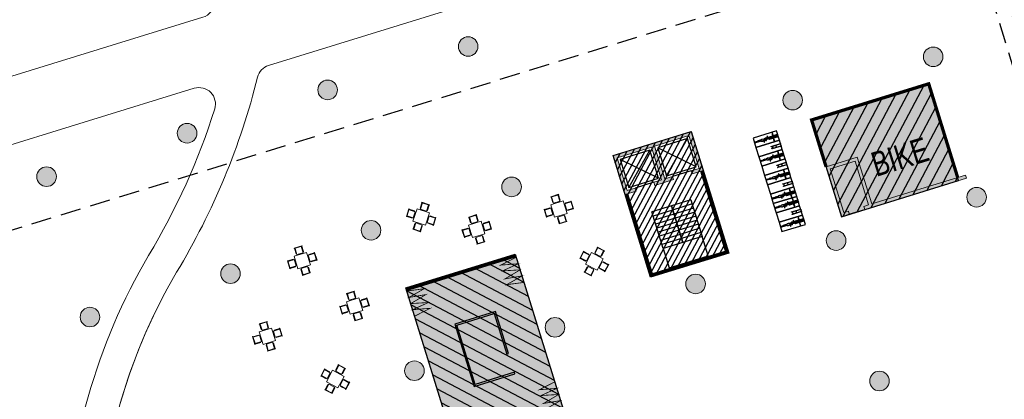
# Model space of a CAD drawing. Header units: millimetres. Extents: x -1402 to -179, y -280 to 6164.
# Tile 15 of 212: x -589 to -529, y 84 to 107. Entities that reach past the tile are written whole.
import ezdxf
from ezdxf.xclip import XClip

# ---------------------------------------------------------------- set-up
doc = ezdxf.new("R2010")
doc.units = ezdxf.units.MM
doc.header["$XCLIPFRAME"] = 0
doc.linetypes.add('AJN-Projection', pattern=[0.375, 0.25, -0.125])
doc.layers.get('0').update_dxf_attribs({"linetype": 'CONTINUOUS'})
doc.layers.get('DEFPOINTS').update_dxf_attribs({"linetype": 'CONTINUOUS'})
for name, color, linetype, lineweight in [('AJN-2-POT 120', 2, 'CONTINUOUS', 20), ('AJN-2-SBT-C', 2, 'CONTINUOUS', 20), ('AJN-5-ASC-C', 230, 'CONTINUOUS', 30), ('AJN-7-500-A', 10, 'CONTINUOUS', 18), ('AJN-8-252-H', 252, 'CONTINUOUS', 20), ('AJN-9-CIRCULATION-CAR', 251, 'CONTINUOUS', 5)]:
    doc.layers.add(name, color=color, linetype=linetype, lineweight=lineweight)
for name, color, linetype, true_color in [('AJN-2-SBT-H', 7, 'CONTINUOUS', 0x6e6e6e), ('AJN-8-254-H-CLAIR', 7, 'CONTINUOUS', 0xededed), ('AJN-9-SRF-MARINHORIZON-CIRUCLATION 100 %', 7, 'CONTINUOUS', 0xd100d1), ('AJN-9-SRF-MARINHORIZON-RETAIL', 7, 'CONTINUOUS', 0xde2128), ('AJN-9-SRF-MARINHORIZON-SERVICE', 7, 'CONTINUOUS', 0x645418)]:
    doc.layers.add(name, color=color, linetype=linetype, true_color=true_color)
for name, color, linetype in [('AJN-2-SBT-P', 251, 'AJN-Projection'), ('AJN-2-SBT-V', 51, 'CONTINUOUS'), ('AJN-3-MEX-V', 141, 'CONTINUOUS'), ('AJN-8-251-H', 251, 'CONTINUOUS')]:
    doc.layers.add(name, color=color, linetype=linetype)
doc.styles.get("Standard").update_dxf_attribs({"font": 'rs.shx', "bigfont": 'hztxt.shx'})

# ---------------------------------------------------------------- blocks, each defined once
blk = doc.blocks.new('1.20diam')
at = {"layer": 'AJN-2-SBT-H'}
h = blk.add_hatch(color=256, dxfattribs=at)
h.dxf.hatch_style = 1
edge = h.paths.add_edge_path()
edge.add_arc((0, 0), 0.6, 0, 360)
at = {"layer": 'AJN-2-POT 120', "linetype": 'Continuous'}
blk.add_circle((0, 0), 0.6, dxfattribs=at)
blk = doc.blocks.new('A$C4D1D426F')
at = {"layer": 'AJN-8-254-H-CLAIR'}
h = blk.add_hatch(color=256, dxfattribs=at)
h.dxf.hatch_style = 1
h.paths.add_polyline_path([(0, 7), (10, 7), (10, 0), (0, 0)])
at = {"layer": 'AJN-9-SRF-MARINHORIZON-RETAIL'}
h = blk.add_hatch(dxfattribs=at)
h.set_pattern_fill('ANSI31', color=256, scale=0.2)
h.set_pattern_definition([(45, (515.2277, -146.4539), (-0.4490128, 0.4490128), [])])
h.paths.add_polyline_path([(0, 7), (0, 0), (10, 0), (10, 7)])
at = {"layer": 'AJN-3-MEX-V', "color": 132, "const_width": 0.2, "flags": 128}
for points in [[(0.1, 0), (0.1, 7)], [(9.9, 7), (9.9, 0)]]:
    blk.add_lwpolyline(points, dxfattribs=at)
at = {"layer": 'AJN-3-MEX-V', "color": 132, "lineweight": 0, "ltscale": 1.5, "const_width": 0.05}
for points in [[(0.2, 7), (0.38, 5.954), (0.614, 7), (0.752, 5.954), (1.006, 7), (1.26, 5.954), (1.397, 7), (1.632, 5.954), (1.812, 7)], [(9.8, 7), (9.62, 5.954), (9.386, 7), (9.248, 5.954), (8.994, 7), (8.74, 5.954), (8.603, 7), (8.368, 5.954), (8.188, 7)], [(0.2, 0), (0.38, 1.046), (0.614, 0), (0.752, 1.046), (1.006, 0), (1.26, 1.046), (1.397, 0), (1.632, 1.046), (1.812, 0)], [(9.8, 0), (9.62, 1.046), (9.386, 0), (9.248, 1.046), (8.994, 0), (8.74, 1.046), (8.603, 0), (8.368, 1.046), (8.188, 0)]]:
    blk.add_lwpolyline(points, dxfattribs=at)
at = {"layer": 'AJN-8-251-H'}
for points in [[(0, 7), (10, 7), (10, 0), (0, 0)], [(3.1, 2.186), (3.1, 4.7), (6.9, 4.7), (6.9, 2.3), (4.307, 2.3), (4.307, 2.2), (7, 2.2), (7, 4.8), (3, 4.8), (3, 2.186)]]:
    blk.add_lwpolyline(points, close=True, dxfattribs=at)
at = {"layer": 'AJN-9-SRF-MARINHORIZON-RETAIL'}
blk.add_lwpolyline([(0, 7), (10, 7), (10, 0), (0, 0)], close=True, dxfattribs=at)
blk = doc.blocks.new('table ext 1')
at = {"lineweight": 0, "ltscale": 0.1}
for p, q in [((-6648.44, -1492.046), (-6648.44, -1492.071)), ((-6648.44, -1492.071), (-6648.44, -1492.046)), ((-6648.44, -1492.046), (-6647.94, -1492.046)), ((-6647.94, -1492.071), (-6648.44, -1492.071)), ((-6648.428, -1492.071), (-6648.428, -1492.416)), ((-6648.403, -1492.416), (-6648.403, -1492.071)), ((-6648.39, -1492.071), (-6648.39, -1492.471)), ((-6647.99, -1492.471), (-6647.99, -1492.071)), ((-6647.978, -1492.416), (-6647.978, -1492.071)), ((-6647.953, -1492.071), (-6647.953, -1492.416)), ((-6647.94, -1492.046), (-6647.94, -1492.071)), ((-6647.94, -1492.071), (-6647.94, -1492.046)), ((-6649.061, -1492.667), (-6649.036, -1492.667)), ((-6649.036, -1492.667), (-6649.061, -1492.667)), ((-6649.061, -1492.667), (-6649.061, -1493.167)), ((-6649.036, -1493.167), (-6649.036, -1492.667)), ((-6649.036, -1492.679), (-6648.691, -1492.679)), ((-6648.691, -1492.704), (-6649.036, -1492.704)), ((-6649.036, -1492.717), (-6648.636, -1492.717)), ((-6648.691, -1492.679), (-6648.691, -1492.704)), ((-6648.636, -1492.717), (-6648.636, -1493.117)), ((-6647.79, -1492.517), (-6648.59, -1492.517)), ((-6648.59, -1492.517), (-6648.59, -1493.317)), ((-6648.428, -1492.416), (-6648.403, -1492.416)), ((-6648.39, -1492.471), (-6647.99, -1492.471)), ((-6647.953, -1492.416), (-6647.978, -1492.416)), ((-6647.79, -1493.317), (-6647.79, -1492.517)), ((-6647.344, -1492.717), (-6647.744, -1492.717)), ((-6647.744, -1492.717), (-6647.744, -1493.117)), ((-6647.344, -1492.679), (-6647.69, -1492.679)), ((-6647.69, -1492.679), (-6647.69, -1492.704)), ((-6647.69, -1492.704), (-6647.344, -1492.704)), ((-6647.344, -1493.167), (-6647.344, -1492.667)), ((-6647.319, -1492.667), (-6647.344, -1492.667)), ((-6647.344, -1492.667), (-6647.319, -1492.667)), ((-6647.319, -1492.667), (-6647.319, -1493.167)), ((-6649.061, -1493.167), (-6649.036, -1493.167)), ((-6649.036, -1493.167), (-6649.061, -1493.167)), ((-6648.636, -1493.117), (-6649.036, -1493.117)), ((-6648.691, -1493.129), (-6649.036, -1493.129)), ((-6649.036, -1493.154), (-6648.691, -1493.154)), ((-6648.691, -1493.154), (-6648.691, -1493.129)), ((-6648.59, -1493.317), (-6647.79, -1493.317)), ((-6648.428, -1493.763), (-6648.428, -1493.418)), ((-6648.428, -1493.418), (-6648.403, -1493.418)), ((-6648.403, -1493.418), (-6648.403, -1493.763)), ((-6648.39, -1493.763), (-6648.39, -1493.363)), ((-6648.39, -1493.363), (-6647.99, -1493.363)), ((-6647.99, -1493.363), (-6647.99, -1493.763)), ((-6647.953, -1493.418), (-6647.978, -1493.418)), ((-6647.978, -1493.418), (-6647.978, -1493.763)), ((-6647.953, -1493.763), (-6647.953, -1493.418)), ((-6647.744, -1493.117), (-6647.344, -1493.117)), ((-6647.69, -1493.154), (-6647.69, -1493.129)), ((-6647.69, -1493.129), (-6647.344, -1493.129)), ((-6647.344, -1493.154), (-6647.69, -1493.154)), ((-6647.319, -1493.167), (-6647.344, -1493.167)), ((-6647.344, -1493.167), (-6647.319, -1493.167)), ((-6647.94, -1493.763), (-6648.44, -1493.763)), ((-6648.44, -1493.788), (-6648.44, -1493.763)), ((-6648.44, -1493.763), (-6648.44, -1493.788)), ((-6648.44, -1493.788), (-6647.94, -1493.788)), ((-6647.94, -1493.788), (-6647.94, -1493.763)), ((-6647.94, -1493.763), (-6647.94, -1493.788))]:
    blk.add_line(p, q, dxfattribs=at)
blk = doc.blocks.new('AJN-929-MASSE ROUTE')
at = {"layer": 'AJN-9-CIRCULATION-CAR', "flags": 128}
for points in [[(-415.502, 164.454), (-560.769, 164.454, 0.150211), (-783.185, 96.093, 0.415079), (-787.41, 73.829), (-714.7, -32.601, 0.278477), (-699.654, -39.47, 0.207314), (-646.045, -8.507, -0.026766), (-643.932, -5.956, -0.580748), (-623.62, -10.642, -0.010013), (-622.975, -12.956), (-622.161, -16.121, 0.117872), (-608.249, -42.431), (-588.292, -65.137, 0.131416), (-578.835, -71.447), (-552.333, -80.438, -0.316682), (-534.147, -105.363), (-533.991, -114.542, -0.069036), (-534.88, -121.854), (-542.883, -152.093, 0.058225), (-543.529, -156.597), (-543.973, -173.582, 0.332445), (-532.906, -189.222), (-471.147, -209.216)], [(-580.715, 89.956, 0.145333), (-584.505, 70.449, 0.146076), (-584.074, 69.389, -0.086059), (-577.955, 58.327), (-565.92, 20.887, 0.398293), (-563.509, 19.564, 0.015024), (-536.7, 27.459, 0.075522), (-517.806, 36.99, 0.266836), (-512.807, 47.852), (-515.858, 81.576, 0.052399), (-516.586, 85.267), (-523.393, 107.301, 0.414214), (-538.4, 115.224), (-574.238, 104.154, 0.263012), (-574.914, 103.438, -0.075352), (-579.863, 91.494, 0.135867), (-584.667, 73.498)]]:
    blk.add_lwpolyline(points, format="xyb", dxfattribs=at)
for points in [[(-680.154, 114.979, 0.279588), (-673.086, 113.678, -0.210377), (-664.022, 113.826, -0.063202), (-655.764, 109.443, -0.039223), (-652.043, 106.355, 0.241393), (-643.392, 103.704, -0.084777), (-632.523, 103.783, -0.261641), (-621.242, 94.777, 0.389343), (-620.02, 94.198), (-578.251, 107.1, 0.309098), (-577.549, 107.984, -0.07733), (-574.535, 121.067, -0.173461), (-568.342, 128.225, -0.134022), (-559.25, 129.737, 0.231088), (-542.559, 135.907, 0.10037), (-536.364, 146.301, 0.160615), (-536.311, 149.118), (-537.199, 151.996, 0.328946), (-548.665, 160.454), (-560.769, 160.454, 0.075095), (-676.545, 142.967, 0.414152), (-684.466, 127.961), (-680.735, 115.883, 0.136833)], [(-588.299, 73.798, 0.627776), (-586.661, 74.549, -0.128587), (-581.582, 92.518, 0.060061), (-577.534, 101.495, 0.604205), (-578.783, 102.75), (-617.612, 90.755, 0.550395), (-618.054, 89.124, 0.152382), (-611.058, 85.054, -0.116537)]]:
    blk.add_lwpolyline(points, format="xyb", close=True, dxfattribs=at)
at = {"layer": 'DEFPOINTS', "linetype": 'AJN-Projection', "ltscale": 5, "flags": 128}
blk.add_lwpolyline([(-354.056, 185.954, -0.270072), (-339.186, 164.409), (-334.697, 105.889, -0.436819), (-341.677, 98.354), (-383.228, 98.354, -0.414214), (-390.228, 105.354), (-390.228, 134.835, 0.035319), (-390.437, 137.791, 0.081642), (-396.752, 157.909, 0.283157), (-415.502, 169.454), (-560.769, 169.454, 0.150211), (-785.993, 100.23, 0.415079), (-791.538, 71.009), (-718.829, -35.422, 0.278477), (-699.081, -44.437, 0.207314), (-642.029, -11.486, -0.026766), (-640.257, -9.347, -0.580748), (-628.408, -12.08, -0.010013), (-627.817, -14.202), (-627.003, -17.366, 0.117872), (-612.005, -45.732), (-592.047, -68.438, 0.131416), (-580.442, -76.182), (-553.94, -85.173, -0.316682), (-539.146, -105.448), (-538.991, -114.627, -0.069036), (-539.713, -120.575), (-547.717, -150.814, 0.058225), (-548.527, -156.466), (-548.971, -173.451, 0.332445), (-534.446, -193.979), (-472.772, -213.946), (-406.059, -238.209, -0.201513), (-402.079, -241.891, 2.448775), (-395.858, -224.787, -0.201513), (-401.274, -225.052), (-454.455, -205.71, -0.424955), (-456.795, -200.448), (-451.221, -186.708, -0.138155), (-447.431, -181.824), (-436.572, -171.608, 0.139379), (-429.667, -160.061), (-423.204, -135.958, -0.049683), (-422.406, -133.844), (-407.083, -102.958, -0.284919), (-403.499, -100.736), (-385.055, -100.736), (-385.055, -84.236), (-418.996, -84.236, -0.077566), (-420.215, -84.046), (-438.64, -78.151, -0.202179), (-451.404, -64.345), (-453.295, -59.119, -0.047599), (-454.442, -54.667), (-459.193, -24.64, -0.680039), (-452.787, -20.857), (-450.14, -22.916, 0.106109), (-435.7, -29.885), (-411.401, -35.785, 0.078124), (-404.901, -36.321), (-362.327, -33.18), (-363.945, -11.24), (-385.886, -12.859), (-385.371, -19.84, -0.414214), (-386.294, -20.911), (-405.931, -22.359, -0.078124), (-408.098, -22.181), (-432.397, -16.28, -0.106109), (-441.544, -11.865), (-446, -8.4, 0.136456), (-454.921, -4.734), (-467.688, -3.213, -0.096406), (-472.126, -1.787), (-481.88, 3.579, -0.058253), (-484.186, 5.224), (-492.341, 12.607, -0.188385), (-502.409, 32.795), (-506.607, 79.206, -0.529415), (-497.656, 86.551, 0.072131), (-449.399, 79.623, 0.049214), (-439.14, 80.438, 0.050753), (-432.692, 82.479, -0.086541), (-424.874, 84.354), (-339.529, 84.354, -0.391964), (-332.549, 77.889), (-321.587, -65.021, 0.192167), (-312.769, -82.989, 0.192167)], format="xyb", dxfattribs=at)
blk.add_lwpolyline([(-651.427, 75.076), (-536.924, 110.447, -0.414214), (-528.17, 105.825), (-521.364, 83.791, -0.052399), (-520.837, 81.126), (-517.787, 47.401, -0.267701), (-520.722, 41.052, -0.080877), (-538.232, 32.219, -0.045861), (-620.347, 13.439, -0.302418), (-627.319, 16.842), (-655.403, 64.854, -0.4832)], format="xyb", close=True, dxfattribs=at)
blk = doc.blocks.new('A$C46E24FA1')
at = {"layer": 'AJN-2-SBT-V', "linetype": 'Continuous'}
for p, q in [((0, 2.34), (1.25, 2.34)), ((0, 0), (0, 2.34)), ((0, 2.08), (1.25, 2.08)), ((0, 1.82), (1.25, 1.82)), ((1.25, 2.34), (1.25, 0)), ((0, 1.56), (1.25, 1.56)), ((0, 1.3), (1.25, 1.3)), ((0, 1.04), (1.25, 1.04)), ((0, 0.78), (1.25, 0.78)), ((0, 0.52), (1.25, 0.52)), ((0, 0.26), (1.25, 0.26)), ((0, 0), (1.25, 0))]:
    blk.add_line(p, q, dxfattribs=at)
blk = doc.blocks.new('A$C25855C8C')
at = {"layer": 'AJN-2-SBT-H'}
h = blk.add_hatch(color=256, dxfattribs=at)
h.dxf.hatch_style = 1
h.paths.add_polyline_path([(-1.8, -2.5), (-1.8, -2.3), (-2.3, -2.3), (-2.3, -0.2), (-0.1, -0.2), (-0.1, -2.3), (-0.6, -2.3), (-0.6, -2.5), (0.6, -2.5), (0.6, -2.3), (0.1, -2.3), (0.1, -0.2), (2.3, -0.2), (2.3, -2.3), (1.8, -2.3), (1.8, -2.5), (2.5, -2.5), (2.5, 0), (-2.5, 0), (-2.5, -2.5)])
at = {"layer": 'AJN-9-SRF-MARINHORIZON-CIRUCLATION 100 %'}
h = blk.add_hatch(dxfattribs=at)
h.set_pattern_fill('ANSI31', color=256, scale=0.1, angle=342.8337)
h.set_pattern_definition([(45, (4294.418, -2579.6634), (-0.224506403, 0.224506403), [])])
h.paths.add_polyline_path([(-2.5, 0), (-2.5, -7.79), (2.5, -7.79), (2.5, 0)])
at = {"layer": 'AJN-2-SBT-C', "flags": 128}
blk.add_lwpolyline([(-0.6, -2.3), (-0.6, -2.5), (0.6, -2.5), (0.6, -2.3), (0.1, -2.3), (0.1, -0.2), (2.3, -0.2), (2.3, -2.3), (1.8, -2.3), (1.8, -2.5), (2.5, -2.5), (2.5, 0), (-2.5, 0), (-2.5, -2.5), (-1.8, -2.5), (-1.8, -2.3), (-2.3, -2.3), (-2.3, -0.2), (-0.1, -0.2), (-0.1, -2.3)], close=True, dxfattribs=at)
at = {"layer": 'AJN-2-SBT-V'}
for p, q in [((-0.6, -2.3), (-1.8, -2.3)), ((1.8, -2.3), (0.6, -2.3))]:
    blk.add_line(p, q, dxfattribs=at)
at = {"layer": 'AJN-2-SBT-V', "flags": 128}
blk.add_lwpolyline([(-1.25, -6.34), (-1.25, -7.59), (1.25, -7.59), (1.25, -6.34)], close=True, dxfattribs=at)
at = {"layer": 'AJN-3-MEX-V', "color": 132, "const_width": 0.2, "flags": 128}
blk.add_lwpolyline([(-2.4, -2.5), (-2.4, -7.69), (2.4, -7.69), (2.4, -2.5)], dxfattribs=at)
at = {"layer": 'AJN-5-ASC-C'}
for p, q in [((-0.25, -2.15), (-2.15, -0.35)), ((-2.15, -2.15), (-0.25, -0.35)), ((2.15, -2.15), (0.25, -0.35)), ((0.25, -2.15), (2.15, -0.35))]:
    blk.add_line(p, q, dxfattribs=at)
for points in [[(-0.25, -2.15), (-0.25, -0.35), (-2.15, -0.35), (-2.15, -2.15)], [(2.15, -2.15), (2.15, -0.35), (0.25, -0.35), (0.25, -2.15)]]:
    blk.add_lwpolyline(points, close=True, dxfattribs=at)
at = {"layer": 'AJN-9-SRF-MARINHORIZON-CIRUCLATION 100 %'}
blk.add_lwpolyline([(-2.5, 0), (2.5, 0), (2.5, -7.79), (-2.5, -7.79)], close=True, dxfattribs=at)
at = {"linetype": 'Continuous', "rotation": 179.9999999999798}
for p in [(0, -4), (1.25, -4)]:
    blk.add_blockref('A$C46E24FA1', p, dxfattribs=at)
blk = doc.blocks.new('A$C3204046C')
at = {"layer": 'AJN-2-SBT-H'}
h = blk.add_hatch(color=256, dxfattribs=at)
h.dxf.hatch_style = 1
h.paths.add_polyline_path([(2, 0.2), (2, 3.2), (0, 3.2), (0, 0), (0.5, 0), (0.5, 0.2), (0.2, 0.2), (0.2, 3), (1.8, 3), (1.8, 0.2), (1.5, 0.2), (1.5, 0), (8, 0), (8, 0.2)])
at = {"layer": 'AJN-8-254-H-CLAIR'}
h = blk.add_hatch(color=256, dxfattribs=at)
h.dxf.hatch_style = 1
h.paths.add_polyline_path([(7.5, 6.2), (0, 6.2), (0, 3.2), (2, 3.2), (2, 0.2), (7.5, 0.2)])
h.paths.add_polyline_path([(1.8, 3), (0.2, 3), (0.2, 0.2), (0.5, 0.2), (0.5, 0), (1.5, 0), (1.5, 0.2), (1.8, 0.2)])
at = {"layer": 'AJN-9-SRF-MARINHORIZON-SERVICE'}
h = blk.add_hatch(dxfattribs=at)
h.set_pattern_fill('ANSI31', color=256, scale=0.2, angle=-17.1663)
h.set_pattern_definition([(45, (-18.75, 34.7), (-0.449013, 0.449013), [])])
h.paths.add_polyline_path([(7.5, 0), (7.5, 6.2), (0, 6.2), (0, 0)])
at = {"layer": 'AJN-2-SBT-C', "flags": 128}
blk.add_lwpolyline([(0.2, 3), (0.2, 0.2), (0.5, 0.2), (0.5, 0), (0, 0), (0, 3.2), (2, 3.2), (2, 0.2), (8, 0.2), (8, 0), (1.5, 0), (1.5, 0.2), (1.8, 0.2), (1.8, 3)], close=True, dxfattribs=at)
at = {"layer": 'AJN-2-SBT-V'}
blk.add_line((0.5, 0), (1.5, 0), dxfattribs=at)
at = {"layer": 'AJN-3-MEX-V', "color": 132, "lineweight": 0, "ltscale": 1.5, "const_width": 0.2}
blk.add_lwpolyline([(0, 3.2), (0, 6.2), (7.5, 6.2), (7.5, 0.2)], dxfattribs=at)
at = {"layer": 'AJN-9-SRF-MARINHORIZON-SERVICE'}
blk.add_lwpolyline([(7.5, 6.2), (0, 6.2), (0, 0), (7.5, 0)], close=True, dxfattribs=at)
at = {"layer": 'AJN-7-500-A', "insert": (4.5, 1.7), "char_height": 1.5, "attachment_point": 8}
blk.add_mtext_dynamic_manual_height_columns('{\\fSwis721 LtCn BT|b0|i0|c0|p34;BIKE }', width=13.66556, gutter_width=35.694, heights=[0], dxfattribs=at)
blk = doc.blocks.new('B1')
at = {"color": 0}
for points in [[(0, 57), (0, 77), (-562, 77, 1), (-562, 57)], [(0, -77), (0, -57), (-562, -57, 1), (-562, -77)]]:
    blk.add_lwpolyline(points, format="xyb", close=True, dxfattribs=at)
for points in [[(-506, 57), (-506, -57)], [(-496, 57), (-496, -57)], [(-286, 57), (-286, -57)], [(-276, 57), (-276, -57)], [(-5, 57), (-5, -57)], [(0, 58), (0, -58)]]:
    blk.add_lwpolyline(points, dxfattribs=at)
blk = doc.blocks.new('bicycle')
for p, q in [((7365.077, -8018.021), (7365.077, -8018.041)), ((7365.077, -8018.021), (7365.163, -8018.021)), ((7365.163, -8018.011), (7365.163, -8018.051)), ((7365.163, -8018.011), (7365.168, -8018.011)), ((7365.168, -8018.011), (7365.168, -8018.051)), ((7365.168, -8018.021), (7365.357, -8018.021)), ((7365.307, -8017.96), (7365.307, -8018.021)), ((7365.307, -8017.96), (7365.322, -8017.96)), ((7365.322, -8017.96), (7365.322, -8018.021)), ((7365.327, -8017.919), (7365.357, -8017.919)), ((7365.327, -8017.919), (7365.327, -8018.021)), ((7365.332, -8017.76), (7365.332, -8017.919)), ((7365.387, -8017.919), (7365.357, -8017.919)), ((7365.545, -8018.021), (7365.357, -8018.021)), ((7365.382, -8017.76), (7365.382, -8017.919)), ((7365.387, -8017.919), (7365.387, -8018.021)), ((7365.391, -8017.96), (7365.391, -8018.021)), ((7365.406, -8017.96), (7365.391, -8017.96)), ((7365.406, -8017.96), (7365.406, -8018.021)), ((7365.55, -8018.011), (7365.545, -8018.011)), ((7365.545, -8018.011), (7365.545, -8018.051)), ((7365.55, -8018.011), (7365.55, -8018.051)), ((7365.637, -8018.021), (7365.55, -8018.021)), ((7365.637, -8018.021), (7365.637, -8018.041)), ((7365.077, -8018.041), (7365.163, -8018.041)), ((7365.163, -8018.051), (7365.168, -8018.051)), ((7365.168, -8018.041), (7365.357, -8018.041)), ((7365.213, -8018.605), (7365.284, -8018.605)), ((7365.213, -8018.645), (7365.213, -8018.605)), ((7365.277, -8018.491), (7365.287, -8018.491)), ((7365.277, -8018.511), (7365.277, -8018.491)), ((7365.277, -8018.511), (7365.287, -8018.511)), ((7365.284, -8018.605), (7365.284, -8018.645)), ((7365.284, -8018.615), (7365.287, -8018.615)), ((7365.287, -8018.481), (7365.297, -8018.481)), ((7365.287, -8018.645), (7365.287, -8018.481)), ((7365.327, -8018.611), (7365.296, -8018.724)), ((7365.297, -8018.645), (7365.297, -8018.481)), ((7365.297, -8018.491), (7365.327, -8018.491)), ((7365.297, -8018.511), (7365.327, -8018.511)), ((7365.307, -8018.041), (7365.307, -8018.082)), ((7365.322, -8018.041), (7365.322, -8018.077)), ((7365.327, -8018.041), (7365.327, -8018.09)), ((7365.327, -8018.113), (7365.327, -8018.613)), ((7365.337, -8018.116), (7365.337, -8018.161)), ((7365.342, -8018.097), (7365.347, -8018.097)), ((7365.347, -8018.041), (7365.347, -8018.132)), ((7365.356, -8018.589), (7365.355, -8018.589)), ((7365.356, -8018.589), (7365.358, -8018.589)), ((7365.545, -8018.041), (7365.357, -8018.041)), ((7365.367, -8018.041), (7365.367, -8018.132)), ((7365.371, -8018.097), (7365.367, -8018.097)), ((7365.377, -8018.116), (7365.377, -8018.161)), ((7365.385, -8018.611), (7365.417, -8018.724)), ((7365.387, -8018.041), (7365.387, -8018.09)), ((7365.387, -8018.113), (7365.387, -8018.617)), ((7365.397, -8018.491), (7365.387, -8018.491)), ((7365.397, -8018.511), (7365.387, -8018.511)), ((7365.391, -8018.041), (7365.391, -8018.077)), ((7365.407, -8018.401), (7365.397, -8018.401)), ((7365.397, -8018.401), (7365.397, -8018.601)), ((7365.407, -8018.601), (7365.397, -8018.601)), ((7365.406, -8018.041), (7365.406, -8018.082)), ((7365.407, -8018.401), (7365.407, -8018.601)), ((7365.417, -8018.491), (7365.407, -8018.491)), ((7365.417, -8018.511), (7365.407, -8018.511)), ((7365.417, -8018.358), (7365.417, -8018.521)), ((7365.427, -8018.358), (7365.417, -8018.358)), ((7365.427, -8018.521), (7365.417, -8018.521)), ((7365.427, -8018.358), (7365.427, -8018.521)), ((7365.43, -8018.368), (7365.427, -8018.368)), ((7365.43, -8018.388), (7365.427, -8018.388)), ((7365.437, -8018.491), (7365.427, -8018.491)), ((7365.437, -8018.511), (7365.427, -8018.511)), ((7365.43, -8018.398), (7365.43, -8018.358)), ((7365.43, -8018.358), (7365.5, -8018.358)), ((7365.5, -8018.398), (7365.43, -8018.398)), ((7365.437, -8018.491), (7365.437, -8018.511)), ((7365.5, -8018.358), (7365.5, -8018.398)), ((7365.55, -8018.051), (7365.545, -8018.051)), ((7365.637, -8018.041), (7365.55, -8018.041)), ((7365.284, -8018.645), (7365.213, -8018.645)), ((7365.284, -8018.635), (7365.287, -8018.635)), ((7365.287, -8018.645), (7365.297, -8018.645)), ((7365.292, -8018.758), (7365.294, -8018.779)), ((7365.327, -8018.823), (7365.327, -8018.967)), ((7365.327, -8018.967), (7365.357, -8018.967)), ((7365.332, -8018.967), (7365.332, -8019.182)), ((7365.333, -8018.825), (7365.348, -8018.828)), ((7365.364, -8018.828), (7365.348, -8018.828)), ((7365.387, -8018.967), (7365.357, -8018.967)), ((7365.379, -8018.825), (7365.364, -8018.828)), ((7365.382, -8018.967), (7365.382, -8019.182)), ((7365.392, -8019.027), (7365.382, -8019.027)), ((7365.387, -8018.823), (7365.387, -8018.967)), ((7365.392, -8018.907), (7365.387, -8018.907)), ((7365.392, -8018.907), (7365.392, -8019.027)), ((7365.399, -8018.927), (7365.392, -8018.927)), ((7365.399, -8019.007), (7365.392, -8019.007)), ((7365.399, -8018.927), (7365.399, -8019.007)), ((7365.42, -8018.758), (7365.419, -8018.779))]:
    blk.add_line(p, q)
blk.add_circle((7365.357, -8018.161), 0.02)
blk.add_circle((7365.357, -8018.161), 0.02)
for centre, radius, start, end in [((7365.357, -8017.76), 0.025, 0, 180), ((7365.342, -8018.082), 0.035, 180, 261.3634), ((7365.342, -8018.077), 0.02, 180, 270), ((7365.356, -8018.619), 0.03, 92.82692, 164.42973), ((7365.357, -8018.118), 0.02, 119.99715, 174.3527), ((7365.357, -8018.129), 0.0103, 194.64529, 345.35471), ((7365.356, -8018.619), 0.03, 15.57027, 87.17308), ((7365.357, -8018.118), 0.02, 5.6473, 60.00285), ((7365.371, -8018.077), 0.02, 270, 0), ((7365.371, -8018.082), 0.035, 278.6366, 0), ((7365.392, -8018.751), 0.1, 164.42973, 183.87658), ((7365.344, -8018.776), 0.05, 183.87658, 257.85701), ((7365.357, -8019.182), 0.025, 180, 0), ((7365.369, -8018.776), 0.05, 282.14299, 356.12342), ((7365.32, -8018.751), 0.1, 356.12342, 15.57027)]:
    blk.add_arc(centre, radius, start, end)
blk = doc.blocks.new('A$C2F61343D')
at = {"layer": 'AJN-8-251-H', "flags": 128}
for points in [[(0, 6), (1.5, 6), (1.5, 5.4), (0, 5.4)], [(0, 5.4), (1.5, 5.4), (1.5, 4.8), (0, 4.8)], [(0, 4.8), (1.5, 4.8), (1.5, 4.2), (0, 4.2)], [(0, 4.2), (1.5, 4.2), (1.5, 3.6), (0, 3.6)], [(0, 3.6), (1.5, 3.6), (1.5, 3), (0, 3)], [(0, 3), (1.5, 3), (1.5, 2.4), (0, 2.4)], [(0, 2.4), (1.5, 2.4), (1.5, 1.8), (0, 1.8)], [(0, 1.8), (1.5, 1.8), (1.5, 1.2), (0, 1.2)], [(0, 1.2), (1.5, 1.2), (1.5, 0.6), (0, 0.6)], [(0, 0.6), (1.5, 0.6), (1.5, 0), (0, 0)]]:
    blk.add_lwpolyline(points, close=True, dxfattribs=at)
at = {"layer": 'AJN-8-251-H', "xscale": 0.001038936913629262, "yscale": 0.001038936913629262, "zscale": 0.001038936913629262, "rotation": 180.0000026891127}
for p in [(0, 5.7), (0, 5.7), (0, 5.1), (0, 4.5), (0, 3.9), (0, 3.3), (0, 2.7), (0, 2.1), (0, 1.5), (0, 0.9), (0, 0.3)]:
    blk.add_blockref('B1', p, dxfattribs=at)
at = {"layer": 'AJN-8-251-H', "rotation": 90.00000268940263}
for p in [(-8017.729, -7359.657), (-8017.729, -7360.857), (-8017.729, -7362.057), (-8017.729, -7363.257), (-8017.729, -7363.857), (-8017.729, -7365.057)]:
    blk.add_blockref('bicycle', p, dxfattribs=at)

msp = doc.modelspace()

# ---------------------------------------------------------------- linework, layer by layer
at = {"layer": 'AJN-2-SBT-P', "ltscale": 5, "flags": 128}
msp.add_lwpolyline([(-767.683, 72.148, -0.05122), (-760.711, 64.391, -0.089979), (-756.512, 55.405, 0.020604), (-755.406, 50.676, 0.064685), (-749.49, 36.686, 0.032866), (-732.169, 9.757, 0.002338), (-729.348, 6.256, 0.014455), (-711.198, -14.779, 0.089169), (-704.917, -19.574, 0.318444), (-696.585, -18.38, 0.07982), (-692.945, -13.618, -0.007477), (-687.968, -4.682, -0.04116), (-685.263, -0.775, -0.029933), (-663.958, 22.206, 0.113243), (-647.85, 44.994, -0.015783), (-646.059, 49.368, -0.024984), (-643.88, 53.561, 0.312878), (-612.426, 40.14, 0.06211), (-579.268, 51.394, -0.079043), (-540.418, 63.328, -0.009453), (-526.741, 64.462, 0.457383), (-521.793, 70.185), (-524.034, 85.518), (-524.822, 90.91, 0.038426), (-525.329, 93.156), (-534.454, 122.789, 0.224712), (-541.57, 130.57, -0.232808), (-548.55, 138.442, 0.106827), (-556.371, 155.454), (-560.769, 155.454, 0.142232), (-768.02, 95.281)], format="xyb", dxfattribs=at)

# ---------------------------------------------------------------- block references
ref = msp.add_blockref('AJN-929-MASSE ROUTE', (0, 0))
XClip(ref).set_block_clipping_path([(-829.7536975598, -279.5458324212), (-250.3914975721, 214.8546593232)])
for name, p, rotation in [('A$C3204046C', (-539.182, 94.887), 17.16630264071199), ('A$C25855C8C', (-550.771, 99.367), 17.16630264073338), ('A$C4D1D426F', (-556.193, 83.039), 107.1663026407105)]:
    msp.add_blockref(name, p, dxfattribs=dict(rotation=rotation))
at = {"xscale": -1, "rotation": 17.16630264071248}
msp.add_blockref('A$C2F61343D', (-541.391, 94.414), dxfattribs=at)
at = {"layer": 'AJN-2-POT 120', "linetype": 'Continuous', "rotation": 321.8181818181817}
for p in [(-562.026, 105.309), (-533.573, 104.679), (-570.625, 102.653), (-542.172, 102.023), (-579.224, 99.997), (-587.823, 97.34), (-559.37, 96.71), (-530.916, 96.08), (-567.969, 94.054), (-539.515, 93.424), (-576.568, 91.398), (-548.114, 90.768), (-585.167, 88.741), (-556.713, 88.111), (-565.312, 85.455), (-536.859, 84.825)]:
    msp.add_blockref('1.20diam', p, dxfattribs=at)
at = {"layer": 'AJN-8-252-H'}
for p, rotation in [((-3945.076, 6006.75), 107.1663026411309), ((86.66, 6877.392), 71.85636670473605), ((-3950.097, 6005.506), 107.1663026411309), ((-3960.778, 6003.597), 107.1663026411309), ((-7130.271, 1876.502), 152.1622156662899), ((-3957.576, 6000.814), 107.1663026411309), ((-3962.912, 5998.961), 107.1663026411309), ((-7146.127, 1869.299), 152.1622156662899)]:
    msp.add_blockref('table ext 1', p, dxfattribs=dict(at, rotation=rotation))

doc.saveas('drawing.dxf')
